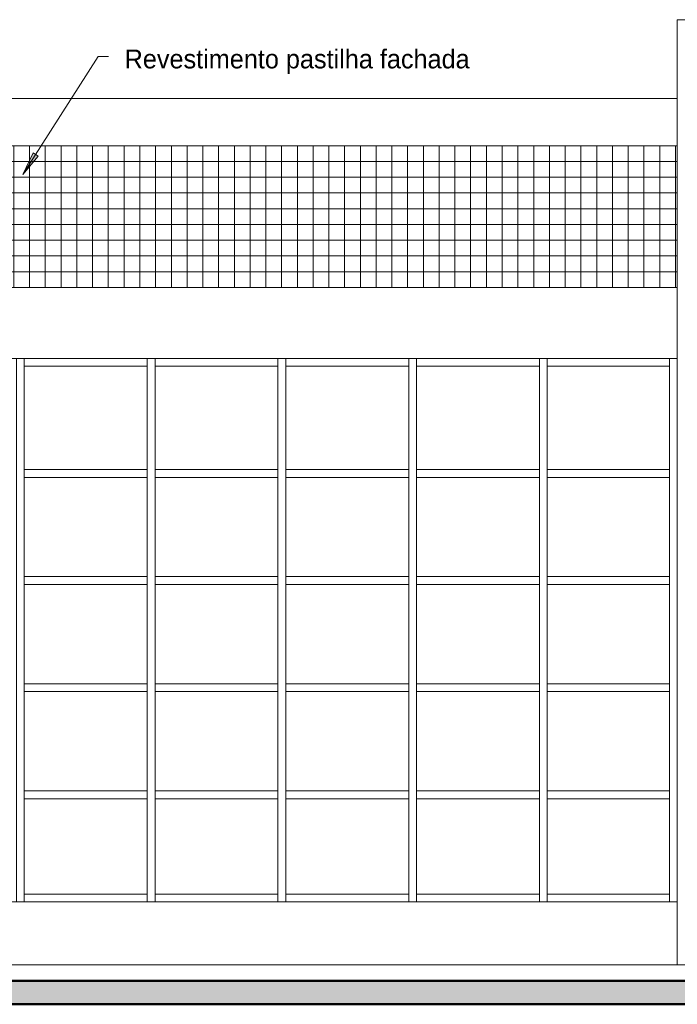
# Model space of a CAD drawing. Header units: metres. Extents: x -29 to 486, y -1 to 6.
# Tile 17 of 165: x 0.25 to 4.42, y -0.25 to 6. Entities that reach past the tile are written whole.
import ezdxf

# ---------------------------------------------------------------- set-up
doc = ezdxf.new("R2010")
doc.units = ezdxf.units.M
for name, color, linetype, lineweight in [('A-DETL', 90, 'Continuous', 18), ('A-DETL-GENF', 92, 'Continuous', 18), ('A-FLOR', 192, 'Continuous', 18), ('A-FLOR-PATT', 8, 'Continuous', 50), ('A-GLAZ-CWMG', 51, 'Continuous', 18), ('A-WALL', 113, 'Continuous', 18), ('Drawing3_dwg _2_', 8, 'Continuous', 18), ('G-ANNO-TEXT', 231, 'Continuous', 9)]:
    doc.layers.add(name, color=color, linetype=linetype, lineweight=lineweight)
doc.styles.add('Century Gothic_2', font='GOTHIC.TTF', dxfattribs={"height": 0.119759})

# ---------------------------------------------------------------- blocks, each defined once
blk = doc.blocks.new('Montante retangular - 50 x 150 mm-165713-Corte CC')
at = {"layer": 'A-GLAZ-CWMG'}
for p, q in [((3.5977, 3.8), (3.5977, 3.85)), ((4.3727, 3.85), (4.3727, 3.8)), ((3.5977, 3.8), (4.3727, 3.8))]:
    blk.add_line(p, q, dxfattribs=at)
blk = doc.blocks.new('Montante retangular - 50 x 150 mm-165993-Corte CC')
at = {"layer": 'A-GLAZ-CWMG'}
blk.add_line((4.3727, 1.08), (4.3727, 0.4), dxfattribs=at)
blk = doc.blocks.new('Montante retangular - 50 x 150 mm-165707-Corte CC')
at = {"layer": 'A-GLAZ-CWMG'}
for p, q in [((0.2777, 3.8), (0.2777, 3.85)), ((1.0577, 3.85), (1.0577, 3.8)), ((0.2777, 3.8), (1.0577, 3.8))]:
    blk.add_line(p, q, dxfattribs=at)
blk = doc.blocks.new('Montante retangular - 50 x 150 mm-165708-Corte CC')
at = {"layer": 'A-GLAZ-CWMG'}
for p, q in [((1.1077, 0.4), (1.1077, 0.45)), ((1.8877, 0.45), (1.1077, 0.45)), ((1.8877, 0.45), (1.8877, 0.4))]:
    blk.add_line(p, q, dxfattribs=at)
blk = doc.blocks.new('Montante retangular - 50 x 150 mm-165714-Corte CC')
at = {"layer": 'A-GLAZ-CWMG'}
for p, q in [((3.5977, 0.4), (3.5977, 0.45)), ((4.3727, 0.45), (3.5977, 0.45)), ((4.3727, 0.45), (4.3727, 0.4))]:
    blk.add_line(p, q, dxfattribs=at)
blk = doc.blocks.new('Montante retangular - 50 x 150 mm-165992-Corte CC')
at = {"layer": 'A-GLAZ-CWMG'}
for p, q in [((0.2277, 1.08), (0.2277, 0.4)), ((0.2777, 0.4), (0.2777, 1.08))]:
    blk.add_line(p, q, dxfattribs=at)
blk = doc.blocks.new('Montante retangular - 50 x 150 mm-165979-Corte CC')
at = {"layer": 'A-GLAZ-CWMG'}
blk.add_line((4.3727, 1.76), (4.3727, 1.08), dxfattribs=at)
blk = doc.blocks.new('Montante retangular - 50 x 150 mm-165977-Corte CC')
at = {"layer": 'A-GLAZ-CWMG'}
for p, q in [((0.2277, 1.76), (0.2277, 1.08)), ((0.2777, 1.08), (0.2777, 1.76))]:
    blk.add_line(p, q, dxfattribs=at)
blk = doc.blocks.new('Montante retangular - 50 x 150 mm-1797009-Corte CC')
at = {"layer": 'A-GLAZ-CWMG'}
blk.add_line((4.3727, 3.85), (4.3727, 3.12), dxfattribs=at)
blk = doc.blocks.new('Montante retangular - 50 x 150 mm-1797004-Corte CC')
at = {"layer": 'A-GLAZ-CWMG'}
for p, q in [((0.2277, 3.85), (0.2277, 3.12)), ((0.2777, 3.12), (0.2777, 3.85))]:
    blk.add_line(p, q, dxfattribs=at)
blk = doc.blocks.new('Montante retangular - 50 x 150 mm-165958-Corte CC')
at = {"layer": 'A-GLAZ-CWMG'}
for p, q in [((1.9377, 3.095), (1.9377, 3.145)), ((2.7177, 3.145), (1.9377, 3.145)), ((2.7177, 3.145), (2.7177, 3.095)), ((1.9377, 3.095), (2.7177, 3.095))]:
    blk.add_line(p, q, dxfattribs=at)
blk = doc.blocks.new('Montante retangular - 50 x 150 mm-165959-Corte CC')
at = {"layer": 'A-GLAZ-CWMG'}
for p, q in [((3.5977, 3.095), (3.5977, 3.145)), ((4.3727, 3.145), (3.5977, 3.145)), ((4.3727, 3.145), (4.3727, 3.095)), ((3.5977, 3.095), (4.3727, 3.095))]:
    blk.add_line(p, q, dxfattribs=at)
blk = doc.blocks.new('Drawing3_dwg _2_-1487641-Corte CC')
at = {"lineweight": 18}
for p in [(10.3774, 0), (11.6884, 0)]:
    blk.add_line(p, (-6.9273, 0), dxfattribs=at)
at = {"lineweight": 18, "flags": 128}
blk.add_lwpolyline([(-6.9273, 0), (-0.4182, 0), (18.0458, 0)], dxfattribs=at)

msp = doc.modelspace()

# ---------------------------------------------------------------- hatches: boundary and pattern name
at = {"layer": 'A-DETL-GENF'}
h = msp.add_hatch(dxfattribs=at)
h.set_pattern_fill('FP_24', color=55, style=0, pattern_type=2)
h.set_pattern_definition([(0, (-13.889, 2.9), (0, 0.1), []), (90, (-13.889, 2.9), (-0.1, 6e-18), [])])
h.paths.add_polyline_path([(4.4227, 4.3), (4.4227, 5.2), (-0.2173, 5.2), (-0.2173, 4.3), (1.0938, 4.3)], flags=0)
at = {"layer": 'A-FLOR-PATT', "lineweight": 18}
msp.add_hatch(color=256, dxfattribs=at).paths.add_polyline_path([(-29.3815, -0.25), (24.7968, -0.25), (24.7968, -0.1), (-29.3815, -0.1), (-29.3815, -0.2384)], flags=0)
at = {"layer": 'G-ANNO-TEXT'}
msp.add_hatch(color=210, dxfattribs=at).paths.add_polyline_path([(0.2693, 5.0173), (0.3666, 5.1332), (0.3332, 5.1545)], flags=0)

# ---------------------------------------------------------------- linework, layer by layer
at = {"layer": 'A-DETL'}
for p, q in [((-0.2173, 5.2), (4.4227, 5.2)), ((4.4227, 5.2), (4.4227, 4.3)), ((4.4227, 4.3), (-0.2173, 4.3)), ((4.4227, 4.3), (4.4227, 3.85)), ((-0.2173, 3.85), (4.4227, 3.85))]:
    msp.add_line(p, q, dxfattribs=at)
at = {"layer": 'A-FLOR', "lineweight": 50}
for p, q in [((-7.2173, -0.1), (24.7968, -0.1)), ((-29.3815, -0.25), (24.7968, -0.25))]:
    msp.add_line(p, q, dxfattribs=at)
at = {"layer": 'A-WALL'}
for p, q in [((4.4227, 5.2), (4.4227, 6)), ((5.4227, 6), (4.4227, 6)), ((-0.2173, 5.5), (4.4227, 5.5)), ((4.4227, 0), (4.4227, 3.85)), ((4.4227, 0.4), (-0.5773, 0.4)), ((-0.5773, 0), (5.4227, 0))]:
    msp.add_line(p, q, dxfattribs=at)
at = {"layer": 'G-ANNO-TEXT', "color": 210}
for p, q in [((0.2693, 5.0173), (0.7462, 5.7661)), ((0.7462, 5.7661), (0.8131, 5.7661)), ((0.3332, 5.1545), (0.2693, 5.0173)), ((0.2693, 5.0173), (0.3666, 5.1332)), ((0.3666, 5.1332), (0.3332, 5.1545))]:
    msp.add_line(p, q, dxfattribs=at)

# ---------------------------------------------------------------- block references
at = {"layer": 'A-GLAZ-CWMG'}
for name, p in [('Montante retangular - 50 x 150 mm-1797004-Corte CC', (0, 0)), ('Montante retangular - 50 x 150 mm-165707-Corte CC', (0, 0)), ('Montante retangular - 50 x 150 mm-1797004-Corte CC', (0.83, 0)), ('Montante retangular - 50 x 150 mm-165707-Corte CC', (0.83, 0)), ('Montante retangular - 50 x 150 mm-1797004-Corte CC', (1.66, 0)), ('Montante retangular - 50 x 150 mm-165707-Corte CC', (1.66, 0)), ('Montante retangular - 50 x 150 mm-1797004-Corte CC', (2.49, 0)), ('Montante retangular - 50 x 150 mm-165707-Corte CC', (2.49, 0)), ('Montante retangular - 50 x 150 mm-1797004-Corte CC', (3.32, 0)), ('Montante retangular - 50 x 150 mm-165713-Corte CC', (0, 0)), ('Montante retangular - 50 x 150 mm-1797009-Corte CC', (0, 0)), ('Montante retangular - 50 x 150 mm-165958-Corte CC', (-1.66, 0)), ('Montante retangular - 50 x 150 mm-165958-Corte CC', (-0.83, 0)), ('Montante retangular - 50 x 150 mm-165958-Corte CC', (0, 0)), ('Montante retangular - 50 x 150 mm-165958-Corte CC', (0.83, 0)), ('Montante retangular - 50 x 150 mm-165959-Corte CC', (0, 0)), ('Montante retangular - 50 x 150 mm-165977-Corte CC', (0, 1.36)), ('Montante retangular - 50 x 150 mm-165977-Corte CC', (0.83, 1.36)), ('Montante retangular - 50 x 150 mm-165977-Corte CC', (1.66, 1.36)), ('Montante retangular - 50 x 150 mm-165977-Corte CC', (2.49, 1.36)), ('Montante retangular - 50 x 150 mm-165977-Corte CC', (3.32, 1.36)), ('Montante retangular - 50 x 150 mm-165979-Corte CC', (0, 1.36)), ('Montante retangular - 50 x 150 mm-165977-Corte CC', (0, 0.68)), ('Montante retangular - 50 x 150 mm-165958-Corte CC', (-1.66, -0.68)), ('Montante retangular - 50 x 150 mm-165977-Corte CC', (0.83, 0.68)), ('Montante retangular - 50 x 150 mm-165958-Corte CC', (-0.83, -0.68)), ('Montante retangular - 50 x 150 mm-165977-Corte CC', (1.66, 0.68)), ('Montante retangular - 50 x 150 mm-165958-Corte CC', (0, -0.68)), ('Montante retangular - 50 x 150 mm-165977-Corte CC', (2.49, 0.68)), ('Montante retangular - 50 x 150 mm-165958-Corte CC', (0.83, -0.68)), ('Montante retangular - 50 x 150 mm-165977-Corte CC', (3.32, 0.68)), ('Montante retangular - 50 x 150 mm-165959-Corte CC', (0, -0.68)), ('Montante retangular - 50 x 150 mm-165979-Corte CC', (0, 0.68)), ('Montante retangular - 50 x 150 mm-165977-Corte CC', (0, 0)), ('Montante retangular - 50 x 150 mm-165958-Corte CC', (-1.66, -1.36)), ('Montante retangular - 50 x 150 mm-165977-Corte CC', (0.83, 0)), ('Montante retangular - 50 x 150 mm-165958-Corte CC', (-0.83, -1.36)), ('Montante retangular - 50 x 150 mm-165977-Corte CC', (1.66, 0)), ('Montante retangular - 50 x 150 mm-165958-Corte CC', (0, -1.36)), ('Montante retangular - 50 x 150 mm-165977-Corte CC', (2.49, 0)), ('Montante retangular - 50 x 150 mm-165958-Corte CC', (0.83, -1.36)), ('Montante retangular - 50 x 150 mm-165977-Corte CC', (3.32, 0)), ('Montante retangular - 50 x 150 mm-165959-Corte CC', (0, -1.36)), ('Montante retangular - 50 x 150 mm-165979-Corte CC', (0, 0)), ('Montante retangular - 50 x 150 mm-165992-Corte CC', (0, 0)), ('Montante retangular - 50 x 150 mm-165958-Corte CC', (-1.66, -2.04)), ('Montante retangular - 50 x 150 mm-165992-Corte CC', (0.83, 0)), ('Montante retangular - 50 x 150 mm-165958-Corte CC', (-0.83, -2.04)), ('Montante retangular - 50 x 150 mm-165992-Corte CC', (1.66, 0)), ('Montante retangular - 50 x 150 mm-165958-Corte CC', (0, -2.04)), ('Montante retangular - 50 x 150 mm-165992-Corte CC', (2.49, 0)), ('Montante retangular - 50 x 150 mm-165958-Corte CC', (0.83, -2.04)), ('Montante retangular - 50 x 150 mm-165992-Corte CC', (3.32, 0)), ('Montante retangular - 50 x 150 mm-165959-Corte CC', (0, -2.04)), ('Montante retangular - 50 x 150 mm-165993-Corte CC', (0, 0)), ('Montante retangular - 50 x 150 mm-165708-Corte CC', (-0.83, 0)), ('Montante retangular - 50 x 150 mm-165708-Corte CC', (0, 0)), ('Montante retangular - 50 x 150 mm-165708-Corte CC', (0.83, 0)), ('Montante retangular - 50 x 150 mm-165708-Corte CC', (1.66, 0)), ('Montante retangular - 50 x 150 mm-165714-Corte CC', (0, 0))]:
    msp.add_blockref(name, p, dxfattribs=at)
at = {"layer": 'Drawing3_dwg _2_', "color": 4}
msp.add_blockref('Drawing3_dwg _2_-1487641-Corte CC', (0, 0), dxfattribs=at)

# ---------------------------------------------------------------- texts
at = {"layer": 'G-ANNO-TEXT', "color": 7, "insert": (0.9147, 5.8106), "char_height": 0.119759, "width": 2.9895, "attachment_point": 1, "line_spacing_factor": 0.984117, "style": 'Century Gothic_2', "bg_fill": 3, "box_fill_scale": 1.25, "bg_fill_color": 0, "bg_fill_transparency": 0}
msp.add_mtext('Revestimento pastilha fachada', dxfattribs=at)

doc.saveas('drawing.dxf')
